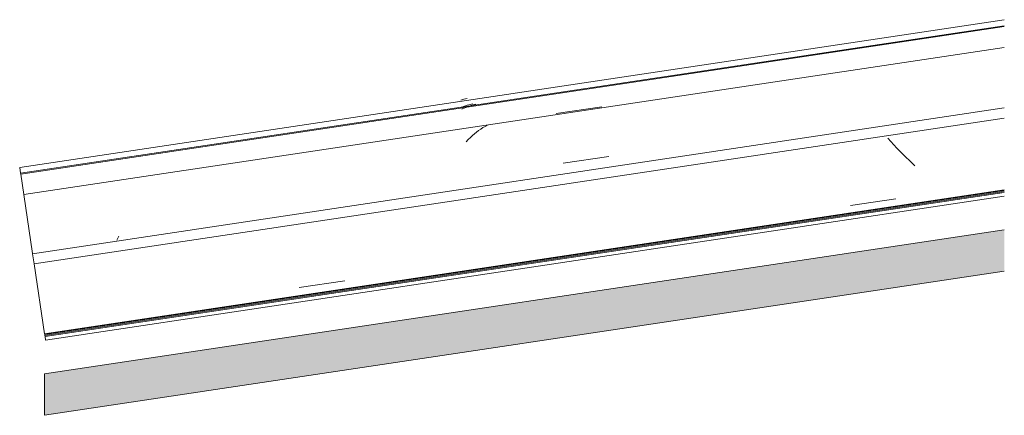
# Model space of a CAD drawing. Header units: metres. Extents: x 10.2 to 107.4, y -18.3 to 5.6.
# Tile 16 of 256: x 10.876 to 11.235, y 2.8 to 2.944. Entities that reach past the tile are written whole.
import ezdxf

# ---------------------------------------------------------------- set-up
doc = ezdxf.new("R2010")
doc.units = ezdxf.units.M
doc.layers.add('A-GLAZ-CWMG', color=7, linetype='Continuous', lineweight=5)
doc.layers.add('A-ROOF', color=7, linetype='Continuous', lineweight=5)

# ---------------------------------------------------------------- blocks, each defined once
blk = doc.blocks.new('FP_1-FACHADA 03')
at = {"layer": 'A-GLAZ-CWMG'}
blk.add_line((10.88543, 2.8274), (11.23504, 2.87984), dxfattribs=at)
blk = doc.blocks.new('FP_2-FACHADA 03')
at = {"layer": 'A-GLAZ-CWMG'}
blk.add_line((11.23504, 2.94422), (10.87599, 2.89036), dxfattribs=at)
blk = doc.blocks.new('Rectangular Mullion - Telha Fibrocimento - Ondulada-1909083-FACHADA 03')
at = {"layer": 'A-GLAZ-CWMG'}
for p, q in [((10.87599, 2.89036), (10.87603, 2.89005)), ((10.88536, 2.82787), (10.88543, 2.8274))]:
    blk.add_line(p, q, dxfattribs=at)
for name in ['FP_2-FACHADA 03', 'FP_1-FACHADA 03']:
    blk.add_blockref(name, (0, 0), dxfattribs=at)
blk = doc.blocks.new('FP_4-FACHADA 03')
at = {"layer": 'A-GLAZ-CWMG'}
blk.add_line((10.88523, 2.82875), (11.23504, 2.88122), dxfattribs=at)
blk = doc.blocks.new('FP_5-FACHADA 03')
at = {"layer": 'A-GLAZ-CWMG'}
blk.add_line((10.88543, 2.8274), (11.23504, 2.87984), dxfattribs=at)
blk = doc.blocks.new('FP_6-FACHADA 03')
at = {"layer": 'A-GLAZ-CWMG'}
blk.add_line((11.23504, 2.94422), (10.87599, 2.89036), dxfattribs=at)
at = {"layer": 'A-GLAZ-CWMG', "color": 9, "true_color": 0xc0c0c0}
for p, q in [((11.03801, 2.9152), (11.03683, 2.91491)), ((11.03919, 2.91543), (11.03801, 2.9152))]:
    blk.add_line(p, q, dxfattribs=at)
blk = doc.blocks.new('FP_7-FACHADA 03')
at = {"layer": 'A-GLAZ-CWMG'}
blk.add_line((11.23504, 2.94204), (10.87631, 2.88823), dxfattribs=at)
at = {"layer": 'A-GLAZ-CWMG', "color": 9, "true_color": 0xc0c0c0}
for p, q in [((11.03818, 2.91268), (11.03717, 2.91229)), ((11.0392, 2.91303), (11.03818, 2.91268)), ((11.04022, 2.91331), (11.0392, 2.91303)), ((11.04126, 2.91354), (11.04022, 2.91331))]:
    blk.add_line(p, q, dxfattribs=at)
blk = doc.blocks.new('FP_8-FACHADA 03')
at = {"layer": 'A-GLAZ-CWMG'}
blk.add_line((11.23504, 2.9417), (10.87636, 2.8879), dxfattribs=at)
at = {"layer": 'A-GLAZ-CWMG', "color": 9, "true_color": 0xc0c0c0}
for p, q in [((11.03826, 2.91211), (11.03726, 2.91165)), ((11.03927, 2.9125), (11.03826, 2.91211)), ((11.04028, 2.91285), (11.03927, 2.9125)), ((11.04131, 2.91314), (11.04028, 2.91285)), ((11.04234, 2.91337), (11.04131, 2.91314)), ((11.07164, 2.90998), (11.08822, 2.91242))]:
    blk.add_line(p, q, dxfattribs=at)
blk = doc.blocks.new('FP_9-FACHADA 03')
at = {"layer": 'A-GLAZ-CWMG'}
blk.add_line((11.23504, 2.93407), (10.87748, 2.88044), dxfattribs=at)
at = {"layer": 'A-GLAZ-CWMG', "color": 9, "true_color": 0xc0c0c0}
for p, q in [((11.0449, 2.90486), (11.04412, 2.90437)), ((11.04568, 2.90531), (11.0449, 2.90486)), ((11.04647, 2.9057), (11.04568, 2.90531)), ((11.04033, 2.90126), (11.03959, 2.9005)), ((11.04107, 2.90197), (11.04033, 2.90126)), ((11.04182, 2.90264), (11.04107, 2.90197)), ((11.04258, 2.90326), (11.04182, 2.90264)), ((11.04335, 2.90384), (11.04258, 2.90326)), ((11.04412, 2.90437), (11.04335, 2.90384)), ((11.03959, 2.9005), (11.03886, 2.8997)), ((11.0742, 2.89187), (11.09079, 2.89432)), ((10.9121, 2.86528), (10.91143, 2.86388))]:
    blk.add_line(p, q, dxfattribs=at)
blk = doc.blocks.new('FP_10-FACHADA 03')
at = {"layer": 'A-GLAZ-CWMG', "color": 9, "true_color": 0xc0c0c0}
for p, q in [((11.19365, 2.8998), (11.19253, 2.90105)), ((11.19477, 2.89858), (11.19365, 2.8998)), ((11.19589, 2.89739), (11.19477, 2.89858)), ((11.197, 2.89623), (11.19589, 2.89739)), ((11.1981, 2.8951), (11.197, 2.89623)), ((11.1992, 2.89401), (11.1981, 2.8951)), ((11.2003, 2.89295), (11.1992, 2.89401)), ((11.20139, 2.89192), (11.2003, 2.89295)), ((11.20247, 2.89093), (11.20139, 2.89192)), ((11.17895, 2.8765), (11.19553, 2.87897)), ((10.97796, 2.8466), (10.99454, 2.84907))]:
    blk.add_line(p, q, dxfattribs=at)
at = {"layer": 'A-GLAZ-CWMG'}
blk.add_line((10.88508, 2.82972), (11.23504, 2.88221), dxfattribs=at)
blk = doc.blocks.new('FP_11-FACHADA 03')
at = {"layer": 'A-GLAZ-CWMG'}
blk.add_line((10.88512, 2.82945), (11.23504, 2.88194), dxfattribs=at)
blk = doc.blocks.new('FP_12-FACHADA 03')
at = {"layer": 'A-GLAZ-CWMG'}
blk.add_line((10.88517, 2.82912), (11.23504, 2.8816), dxfattribs=at)
blk = doc.blocks.new('Rectangular Mullion - Telha Fibrocimento - Ondulada-V3-FACHADA 03')
at = {"layer": 'A-GLAZ-CWMG', "true_color": 0xc0c0c0}
h = blk.add_hatch(dxfattribs=at)
h.set_pattern_fill('FP_1', color=9, style=0, pattern_type=2)
h.set_pattern_definition([(4.206, (32.843, 0.22474), (0.4041786, 0.10225893), [0.01672, -0.28723, 0.01672, -1.908]), (4.206, (32.843, 0.22474), (0.4041786, 0.10225893), [-0.32067, -0.28723, 0.01672, -0.59119, -1.013]), (4.206, (32.843, 0.22474), (0.4041786, 0.10225893), [-1.216, 0.01672, -0.28723, 0.01672, -0.6925]), (4.206, (32.843, 0.22474), (0.4041786, 0.10225893), [-1.536, -0.18592, 0.01672, -0.48987]), (130.524, (32.995, 0.27215), (-0.2895884, 0.1937095), [0.01283, -0.22043, 0.01283, -1.464]), (130.524, (32.995, 0.27215), (-0.2895884, 0.1937095), [-0.24609, -0.22043, 0.01283, -0.45369, -0.77754]), (130.524, (32.995, 0.27215), (-0.2895884, 0.1937095), [-0.93304, 0.01283, -0.22043, 0.01283, -0.53145]), (130.524, (32.995, 0.27215), (-0.2895884, 0.1937095), [-1.179, -0.14268, 0.01283, -0.37594]), (232.789, (33.046, 0.42094), (-0.11458603, -0.29596908), [0.01378, -0.23684, 0.01378, -1.574]), (232.789, (33.046, 0.42094), (-0.11458603, -0.29596908), [-0.26441, -0.23684, 0.01378, -0.48747, -0.83542]), (232.789, (33.046, 0.42094), (-0.11458603, -0.29596908), [-1.003, 0.01378, -0.23684, 0.01378, -0.57101]), (232.789, (33.046, 0.42094), (-0.11458603, -0.29596908), [-1.267, -0.1533, 0.01378, -0.40392])])
h.paths.add_polyline_path([(10.88126, 2.85522), (11.23504, 2.90829), (11.23504, 2.91203), (10.88071, 2.85888)])
at = {"layer": 'A-GLAZ-CWMG'}
for p, q in [((10.88071, 2.85888), (11.23504, 2.91203)), ((10.88126, 2.85522), (11.23504, 2.90829)), ((10.87599, 2.89036), (10.87631, 2.88824)), ((10.87631, 2.88823), (10.87637, 2.88778)), ((10.87636, 2.8879), (10.87747, 2.88046)), ((10.87748, 2.88044), (10.8807, 2.85896)), ((10.88126, 2.85522), (10.88071, 2.85888)), ((10.88126, 2.85522), (10.88508, 2.82972)), ((10.88507, 2.82981), (10.88512, 2.82945)), ((10.88512, 2.82948), (10.88517, 2.82912)), ((10.88517, 2.82913), (10.88523, 2.82875)), ((10.88523, 2.82875), (10.88543, 2.8274))]:
    blk.add_line(p, q, dxfattribs=at)
for name in ['FP_6-FACHADA 03', 'FP_7-FACHADA 03', 'FP_8-FACHADA 03', 'FP_9-FACHADA 03', 'FP_10-FACHADA 03', 'FP_11-FACHADA 03', 'FP_12-FACHADA 03', 'FP_4-FACHADA 03', 'FP_5-FACHADA 03']:
    blk.add_blockref(name, (0, 0), dxfattribs=at)

msp = doc.modelspace()

# ---------------------------------------------------------------- hatches: boundary and pattern name
at = {"layer": 'A-ROOF', "true_color": 0xc8c8c8}
msp.add_hatch(color=9, dxfattribs=at).paths.add_polyline_path([(10.88504, 2.8), (11.23504, 2.8525), (11.23504, 2.86767), (10.88504, 2.81517), (10.88504, 2.80319)])

# ---------------------------------------------------------------- linework, layer by layer
at = {"layer": 'A-ROOF'}
for p, q in [((10.88504, 2.81517), (11.23504, 2.86767)), ((11.23504, 2.8525), (10.88504, 2.8)), ((10.88504, 2.8), (10.88504, 2.81517))]:
    msp.add_line(p, q, dxfattribs=at)

# ---------------------------------------------------------------- block references
at = {"layer": 'A-GLAZ-CWMG'}
for name in ['Rectangular Mullion - Telha Fibrocimento - Ondulada-1909083-FACHADA 03', 'Rectangular Mullion - Telha Fibrocimento - Ondulada-1909083-FACHADA 03', 'Rectangular Mullion - Telha Fibrocimento - Ondulada-V3-FACHADA 03']:
    msp.add_blockref(name, (0, 0), dxfattribs=at)

doc.saveas('drawing.dxf')
